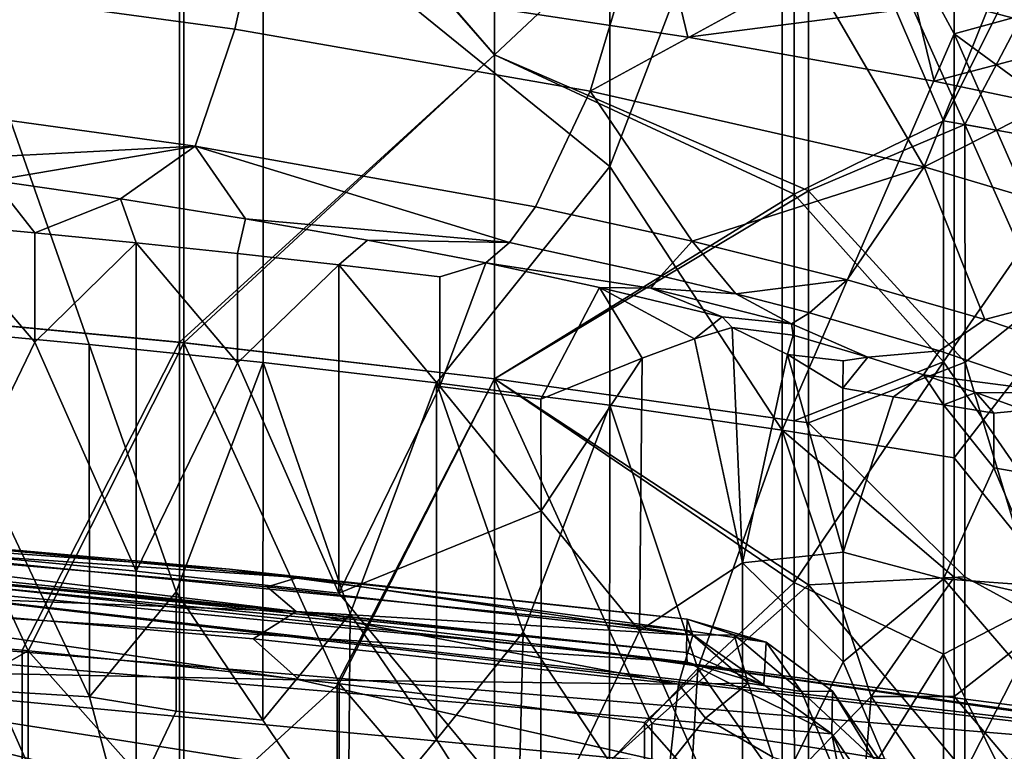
# Model space of a CAD drawing. Header units: millimetres. Extents: x -316 to 316, y -388 to 296.
# Tile 60 of 79: x 163 to 203, y 214 to 244. Entities that reach past the tile are written whole.
import ezdxf

# ---------------------------------------------------------------- set-up
doc = ezdxf.new("R2010")
doc.units = ezdxf.units.MM
doc.layers.add('Layer 01', color=7, linetype='Continuous', true_color=0x000000)

msp = doc.modelspace()

# ---------------------------------------------------------------- linework, layer by layer
at = {"layer": 'Layer 01'}
for points in [[(156.117, 231.575, 630.398), (169.075, 230.343, 630.69), (169.075, 256.936, 742.839), (156.117, 258.168, 742.547)], [(156.459, 258.138, 742.554), (169.246, 256.918, 742.843), (169.246, 230.325, 630.694), (156.459, 231.545, 630.404)], [(169.075, 256.936, 742.839), (169.075, 230.343, 630.69), (182.006, 242.143, 687.119)], [(182.006, 242.143, 687.119), (182.006, 255.44, 743.194), (169.075, 256.936, 742.839)], [(169.246, 230.325, 630.694), (169.246, 256.918, 742.843), (182.006, 242.143, 687.119)], [(169.246, 256.918, 742.843), (182.006, 255.44, 743.194), (182.006, 242.143, 687.119)], [(172.502, 249.11, 685.467), (186.743, 257.149, 727.185), (186.742, 237.556, 644.557)], [(186.743, 257.149, 727.185), (193.832, 256.06, 727.16), (186.742, 237.556, 644.557)], [(186.742, 237.556, 644.557), (193.832, 256.06, 727.16), (193.833, 226.731, 603.474)], [(193.832, 256.06, 727.16), (200.896, 254.995, 727.721), (200.897, 243.016, 677.204)], [(193.833, 226.731, 603.474), (193.832, 256.06, 727.16), (200.897, 243.016, 677.204)], [(194.915, 236.562, 671.68), (182.006, 242.143, 687.119), (182.006, 255.44, 743.194), (194.914, 253.622, 743.625)], [(194.326, 253.713, 743.603), (182.006, 255.44, 743.194), (182.006, 242.143, 687.119)], [(205.767, 244.342, 686.598), (200.897, 243.016, 677.204), (200.896, 254.995, 727.721)], [(194.326, 253.713, 743.603), (182.006, 242.143, 687.119), (194.326, 236.422, 670.686)], [(194.326, 253.713, 743.603), (194.326, 236.422, 670.686), (200.456, 239.431, 687.762)], [(206.561, 251.655, 744.091), (194.326, 253.713, 743.603), (200.456, 239.431, 687.762)], [(201.335, 239.283, 687.797), (194.915, 236.562, 671.68), (194.914, 253.622, 743.625)], [(194.914, 253.622, 743.625), (207.725, 251.439, 744.142), (201.335, 239.283, 687.797)], [(157.572, 251.607, 851.244), (156.474, 245.222, 848.867), (171.343, 243.198, 846.46), (172.778, 249.583, 848.783)], [(200.456, 239.431, 687.762), (206.561, 238.358, 688.016), (206.561, 251.655, 744.091)], [(207.725, 251.439, 744.142), (207.725, 238.142, 688.068), (201.335, 239.283, 687.797)], [(165.365, 230.257, 602.638), (158.222, 230.926, 602.479), (158.222, 250.525, 685.131)], [(165.365, 230.257, 602.638), (158.222, 250.525, 685.131), (172.502, 249.11, 685.467), (172.502, 229.511, 602.815)], [(172.778, 249.583, 848.783), (171.343, 243.198, 846.46), (185.943, 240.65, 843.071), (187.853, 247.035, 845.283)], [(179.78, 244.42, 658.865), (189.947, 242.87, 658.811), (188.623, 248.388, 683.695), (178.515, 249.82, 683.791)], [(172.502, 249.11, 685.467), (186.742, 237.556, 644.557), (179.628, 228.68, 603.012), (172.502, 229.511, 602.815)], [(189.947, 242.87, 658.811), (200.073, 241.071, 658.748), (198.696, 246.733, 683.584), (188.623, 248.388, 683.695)], [(223.268, 247.182, 658.961), (189.947, 242.87, 658.811), (179.78, 244.42, 658.865), (213.268, 247.158, 658.961)], [(200.073, 241.071, 658.748), (189.947, 242.87, 658.811), (223.268, 247.182, 658.961)], [(210.138, 238.963, 658.674), (200.073, 241.071, 658.748), (223.268, 247.182, 658.961)], [(203.138, 247.422, 840.171), (202.232, 243.938, 840.22), (208.874, 242.205, 836.895), (209.876, 245.704, 836.758)], [(194.981, 245.594, 843.057), (187.853, 247.035, 845.283), (185.943, 240.65, 843.071)], [(200.073, 241.071, 658.748), (210.138, 238.963, 658.674), (208.718, 244.801, 683.455), (198.696, 246.733, 683.584)], [(185.943, 240.65, 843.071), (199.656, 237.555, 838.255), (194.981, 245.594, 843.057)], [(199.656, 237.555, 838.255), (202.232, 243.938, 840.22), (194.981, 245.594, 843.057)], [(156.474, 245.222, 848.867), (155.25, 240.391, 844.197), (169.709, 238.395, 841.824), (171.343, 243.198, 846.46)], [(200.897, 243.016, 677.204), (205.767, 244.342, 686.598), (205.767, 239.442, 665.935)], [(208.874, 242.205, 836.895), (202.232, 243.938, 840.22), (199.656, 237.555, 838.255)], [(171.343, 243.198, 846.46), (169.709, 238.395, 841.824), (183.699, 235.899, 838.523), (185.943, 240.65, 843.071)], [(200.897, 243.016, 677.204), (200.896, 225.596, 603.743), (193.833, 226.731, 603.474)], [(200.896, 225.596, 603.743), (200.897, 243.016, 677.204), (205.772, 231.92, 634.217)], [(200.897, 243.016, 677.204), (205.767, 239.442, 665.935), (205.772, 231.92, 634.217)], [(169.075, 230.343, 630.69), (182.006, 228.847, 631.044), (182.006, 242.143, 687.119)], [(182.006, 242.143, 687.119), (182.006, 228.847, 631.044), (169.246, 230.325, 630.694)], [(182.006, 228.847, 631.044), (182.006, 242.143, 687.119), (194.915, 236.562, 671.68)], [(182.006, 242.143, 687.119), (182.006, 228.847, 631.044), (194.326, 236.422, 670.686)], [(199.656, 237.555, 838.255), (211.981, 233.874, 831.202), (208.874, 242.205, 836.895)], [(169.709, 238.395, 841.824), (155.25, 240.391, 844.197), (156.131, 237.687, 838.216)], [(185.943, 240.65, 843.071), (183.699, 235.899, 838.523), (190.131, 234.502, 836.477)], [(199.656, 237.555, 838.255), (185.943, 240.65, 843.071), (190.131, 234.502, 836.477)], [(200.456, 239.431, 687.762), (194.326, 236.422, 670.686), (200.454, 229.534, 646.022)], [(194.915, 236.562, 671.68), (201.335, 239.283, 687.797), (201.34, 229.53, 646.67)], [(206.561, 238.358, 688.016), (200.456, 239.431, 687.762), (200.454, 229.534, 646.022)], [(204.536, 232.077, 659.892), (201.34, 229.53, 646.67), (201.335, 239.283, 687.797)], [(201.335, 239.283, 687.797), (207.725, 238.142, 688.068), (204.536, 232.077, 659.892)], [(169.709, 238.395, 841.824), (156.131, 237.687, 838.216), (161.429, 236.99, 837.388)], [(169.709, 238.395, 841.824), (161.429, 236.99, 837.388), (166.651, 236.234, 836.459)], [(169.709, 238.395, 841.824), (166.651, 236.234, 836.459), (171.78, 235.418, 835.415)], [(171.78, 235.418, 835.415), (182.622, 234.437, 835.757), (169.709, 238.395, 841.824)], [(182.622, 234.437, 835.757), (183.699, 235.899, 838.523), (169.709, 238.395, 841.824)], [(206.561, 238.358, 688.016), (200.454, 229.534, 646.022), (206.561, 220.699, 613.542)], [(186.742, 237.556, 644.557), (186.742, 227.756, 603.231), (179.628, 228.68, 603.012)], [(186.742, 237.556, 644.557), (193.833, 226.731, 603.474), (186.742, 227.756, 603.231)], [(190.131, 234.502, 836.477), (196.495, 232.913, 833.94), (199.656, 237.555, 838.255)], [(199.656, 237.555, 838.255), (196.495, 232.913, 833.94), (202.152, 231.277, 831.053)], [(211.981, 233.874, 831.202), (199.656, 237.555, 838.255), (202.152, 231.277, 831.053)], [(158.961, 235.222, 828.928), (163.13, 234.839, 829.036), (161.429, 236.99, 837.388)], [(161.429, 236.99, 837.388), (163.13, 234.839, 829.036), (166.651, 236.234, 836.459)], [(166.651, 236.234, 836.459), (163.13, 234.839, 829.036), (167.295, 234.426, 829.125)], [(167.295, 234.426, 829.125), (171.458, 233.99, 829.237), (171.78, 235.418, 835.415), (166.651, 236.234, 836.459)], [(194.915, 236.562, 671.68), (194.914, 227.029, 631.475), (182.006, 228.847, 631.044)], [(182.006, 228.847, 631.044), (194.326, 227.12, 631.454), (194.326, 236.422, 670.686)], [(200.454, 229.534, 646.022), (194.326, 236.422, 670.686), (194.326, 227.12, 631.454)], [(194.914, 227.029, 631.475), (194.915, 236.562, 671.68), (201.34, 229.53, 646.67)], [(183.699, 235.899, 838.523), (182.622, 234.437, 835.757), (188.85, 233.078, 833.75), (190.131, 234.502, 836.477)], [(175.613, 233.519, 829.323), (176.791, 234.54, 834.241), (171.78, 235.418, 835.415), (171.458, 233.99, 829.237)], [(182.622, 234.437, 835.757), (171.78, 235.418, 835.415), (176.791, 234.54, 834.241)], [(163.13, 234.839, 829.036), (158.961, 235.222, 828.928), (163.13, 230.343, 810.075)], [(163.13, 230.343, 810.075), (158.961, 235.222, 828.928), (158.961, 221.738, 772.063)], [(167.295, 234.426, 829.125), (163.13, 234.839, 829.036), (163.13, 230.343, 810.075)], [(167.295, 220.94, 772.252), (167.295, 234.426, 829.125), (163.13, 230.343, 810.075)], [(171.458, 233.99, 829.237), (167.295, 234.426, 829.125), (171.458, 229.495, 810.277)], [(171.458, 229.495, 810.277), (167.295, 234.426, 829.125), (167.295, 220.94, 772.252)], [(179.77, 233.028, 829.465), (181.649, 233.599, 832.92), (176.791, 234.54, 834.241), (175.613, 233.519, 829.323)], [(182.622, 234.437, 835.757), (176.791, 234.54, 834.241), (181.649, 233.599, 832.92)], [(188.43, 232.566, 832.287), (188.85, 233.078, 833.75), (182.622, 234.437, 835.757), (181.649, 233.599, 832.92)], [(190.131, 234.502, 836.477), (188.85, 233.078, 833.75), (191.918, 232.335, 832.584)], [(196.495, 232.913, 833.94), (190.131, 234.502, 836.477), (191.918, 232.335, 832.584)], [(175.613, 233.519, 829.323), (171.458, 233.99, 829.237), (171.458, 229.495, 810.277)], [(202.152, 231.277, 831.053), (207.552, 229.452, 827.472), (211.981, 233.874, 831.202)], [(175.616, 220.037, 772.466), (175.613, 233.519, 829.323), (171.458, 229.495, 810.277)], [(179.77, 233.028, 829.465), (175.613, 233.519, 829.323), (179.77, 228.532, 810.505)], [(179.77, 228.532, 810.505), (175.613, 233.519, 829.323), (175.616, 220.037, 772.466)], [(183.919, 228.004, 810.63), (186.325, 232.597, 831.432), (181.649, 233.599, 832.92), (179.77, 228.532, 810.505)], [(181.649, 233.599, 832.92), (179.77, 233.028, 829.465), (179.77, 228.532, 810.505)], [(188.43, 232.566, 832.287), (181.649, 233.599, 832.92), (186.325, 232.597, 831.432)], [(188.43, 232.566, 832.287), (191.918, 232.335, 832.584), (188.85, 233.078, 833.75)], [(186.325, 232.597, 831.432), (183.919, 228.004, 810.63), (188.079, 229.687, 820.235)], [(186.325, 232.597, 831.432), (188.079, 229.687, 820.235), (190.231, 230.486, 824.966)], [(190.231, 230.486, 824.966), (191.364, 231.389, 829.511), (186.325, 232.597, 831.432)], [(188.43, 232.566, 832.287), (186.325, 232.597, 831.432), (191.364, 231.389, 829.511)], [(191.918, 232.335, 832.584), (194.945, 231.547, 831.284), (196.495, 232.913, 833.94)], [(196.495, 232.913, 833.94), (194.945, 231.547, 831.284), (200.295, 229.986, 828.509), (202.152, 231.277, 831.053)], [(194.217, 231.107, 829.916), (191.918, 232.335, 832.584), (188.43, 232.566, 832.287)], [(194.217, 231.107, 829.916), (188.43, 232.566, 832.287), (191.364, 231.389, 829.511)], [(194.217, 231.107, 829.916), (194.945, 231.547, 831.284), (191.918, 232.335, 832.584)], [(200.896, 225.596, 603.743), (205.772, 231.92, 634.217), (205.761, 219.592, 582.22)], [(201.34, 229.53, 646.67), (204.536, 232.077, 659.892), (204.542, 218.953, 604.549)], [(162.6, 217.692, 574.462), (169.075, 230.343, 630.69), (156.117, 231.575, 630.398), (156.117, 218.278, 574.323)], [(162.856, 217.668, 574.468), (156.409, 213.977, 556.298), (156.459, 231.545, 630.404)], [(156.459, 231.545, 630.404), (169.246, 230.325, 630.694), (162.856, 217.668, 574.468)], [(190.231, 230.486, 824.966), (191.77, 230.951, 827.93), (191.364, 231.389, 829.511)], [(194.285, 230.628, 828.247), (194.217, 231.107, 829.916), (191.364, 231.389, 829.511), (191.77, 230.951, 827.93)], [(194.217, 231.107, 829.916), (197.342, 229.731, 826.608), (200.295, 229.986, 828.509), (194.945, 231.547, 831.284)], [(194.217, 231.107, 829.916), (194.285, 230.628, 828.247), (197.342, 229.731, 826.608)], [(202.152, 231.277, 831.053), (200.295, 229.986, 828.509), (205.334, 228.264, 825.109), (207.552, 229.452, 827.472)], [(158.222, 230.926, 602.479), (165.368, 215.786, 541.614), (158.221, 216.214, 540.434)], [(158.222, 230.926, 602.479), (165.365, 230.257, 602.638), (165.368, 215.786, 541.614)], [(192.2, 221.283, 787.446), (191.77, 230.951, 827.93), (190.231, 230.486, 824.966)], [(194.043, 229.843, 824.777), (191.77, 230.951, 827.93), (192.2, 221.283, 787.446)], [(194.043, 229.843, 824.777), (194.285, 230.628, 828.247), (191.77, 230.951, 827.93)], [(196.333, 229.584, 825.275), (197.342, 229.731, 826.608), (194.285, 230.628, 828.247), (194.043, 229.843, 824.777)], [(158.961, 221.738, 772.063), (167.295, 220.94, 772.252), (163.13, 230.343, 810.075)], [(162.6, 217.692, 574.462), (169.075, 217.047, 574.615), (169.075, 230.343, 630.69)], [(169.246, 230.325, 630.694), (169.251, 210.5, 547.087), (162.856, 217.668, 574.468)], [(168.934, 220.094, 561.398), (165.368, 215.786, 541.614), (165.365, 230.257, 602.638)], [(165.365, 230.257, 602.638), (172.502, 229.511, 602.815), (168.934, 220.094, 561.398)], [(175.546, 216.335, 574.784), (182.006, 228.847, 631.044), (169.075, 230.343, 630.69), (169.075, 217.047, 574.615)], [(175.631, 216.325, 574.786), (169.251, 210.5, 547.087), (169.246, 230.325, 630.694)], [(169.246, 230.325, 630.694), (182.006, 228.847, 631.044), (175.631, 216.325, 574.786)], [(187.97, 218.485, 772.928), (192.2, 221.283, 787.446), (190.231, 230.486, 824.966), (188.079, 229.687, 820.235)], [(192.2, 221.283, 787.446), (196.333, 221.716, 792.095), (194.043, 229.843, 824.777)], [(196.333, 229.584, 825.275), (194.043, 229.843, 824.777), (196.324, 228.464, 820.542)], [(196.333, 221.716, 792.095), (196.324, 228.464, 820.542), (194.043, 229.843, 824.777)], [(200.295, 229.986, 828.509), (197.342, 229.731, 826.608), (199.633, 229.012, 825.245)], [(205.334, 228.264, 825.109), (200.295, 229.986, 828.509), (199.633, 229.012, 825.245)], [(167.295, 220.94, 772.252), (175.616, 220.037, 772.466), (171.458, 229.495, 810.277)], [(172.502, 229.511, 602.815), (172.498, 214.825, 540.879), (168.934, 220.094, 561.398)], [(176.078, 219.193, 561.109), (172.498, 214.825, 540.879), (172.502, 229.511, 602.815)], [(172.502, 229.511, 602.815), (179.628, 228.68, 603.012), (176.078, 219.193, 561.109)], [(188.079, 229.687, 820.235), (183.919, 228.004, 810.63), (183.923, 223.419, 791.294)], [(188.079, 229.687, 820.235), (183.923, 223.419, 791.294), (187.97, 218.485, 772.928)], [(200.454, 229.534, 646.022), (194.326, 227.12, 631.454), (194.326, 220.471, 603.417)], [(200.454, 229.534, 646.022), (194.326, 220.471, 603.417), (200.456, 217.527, 595.386)], [(194.914, 227.029, 631.475), (201.34, 229.53, 646.67), (201.336, 220.706, 609.457)], [(198.402, 228.107, 820.524), (199.633, 229.012, 825.245), (197.342, 229.731, 826.608), (196.324, 228.464, 820.542)], [(197.342, 229.731, 826.608), (196.333, 229.584, 825.275), (196.324, 228.464, 820.542)], [(200.454, 229.534, 646.022), (200.456, 217.527, 595.386), (206.561, 220.699, 613.542)], [(201.34, 229.53, 646.67), (204.542, 218.953, 604.549), (201.336, 220.706, 609.457)], [(199.633, 229.012, 825.245), (198.402, 228.107, 820.524), (200.454, 227.78, 820.66)], [(199.633, 229.012, 825.245), (200.454, 227.78, 820.66), (201.781, 228.286, 823.797)], [(205.334, 228.264, 825.109), (199.633, 229.012, 825.245), (201.781, 228.286, 823.797)], [(175.546, 216.335, 574.784), (182.006, 215.55, 574.97), (182.006, 228.847, 631.044)], [(182.006, 228.847, 631.044), (182.007, 208.884, 546.857), (175.631, 216.325, 574.786)], [(179.628, 228.68, 603.012), (179.625, 214.026, 541.21), (176.078, 219.193, 561.109)], [(183.187, 218.431, 561.792), (179.625, 214.026, 541.21), (179.628, 228.68, 603.012)], [(179.628, 228.68, 603.012), (186.742, 227.756, 603.231), (183.187, 218.431, 561.792)], [(188.471, 214.684, 575.175), (182.007, 208.884, 546.857), (182.006, 228.847, 631.044)], [(182.006, 228.847, 631.044), (194.914, 227.029, 631.475), (194.914, 220.381, 603.438)], [(194.914, 220.381, 603.438), (188.471, 214.684, 575.175), (182.006, 228.847, 631.044)], [(194.326, 220.471, 603.417), (194.326, 227.12, 631.454), (182.006, 228.847, 631.044)], [(188.176, 214.725, 575.165), (194.326, 220.471, 603.417), (182.006, 228.847, 631.044), (182.006, 215.55, 574.97)], [(183.923, 223.419, 791.294), (179.77, 228.532, 810.505), (175.616, 220.037, 772.466)], [(183.923, 223.419, 791.294), (183.919, 228.004, 810.63), (179.77, 228.532, 810.505)], [(198.402, 228.107, 820.524), (196.324, 228.464, 820.542), (196.333, 221.716, 792.095)], [(201.781, 228.286, 823.797), (200.454, 227.78, 820.66), (202.519, 227.436, 820.778)], [(201.781, 228.286, 823.797), (202.519, 227.436, 820.778), (203.781, 227.557, 822.268)], [(205.334, 228.264, 825.109), (201.781, 228.286, 823.797), (203.781, 227.557, 822.268)], [(186.742, 227.756, 603.231), (186.741, 213.116, 541.491), (183.187, 218.431, 561.792)], [(190.359, 216.948, 559.918), (186.741, 213.116, 541.491), (186.742, 227.756, 603.231)], [(186.742, 227.756, 603.231), (193.833, 226.731, 603.474), (190.359, 216.948, 559.918)], [(198.402, 228.107, 820.524), (196.333, 221.716, 792.095), (200.459, 220.622, 790.476), (200.454, 227.78, 820.66)], [(202.519, 227.436, 820.778), (200.454, 227.78, 820.66), (202.519, 225.188, 811.298)], [(202.519, 225.188, 811.298), (200.454, 227.78, 820.66), (200.459, 220.622, 790.476)], [(202.519, 225.188, 811.298), (204.578, 224.826, 811.384), (203.781, 227.557, 822.268), (202.519, 227.436, 820.778)], [(194.914, 220.381, 603.438), (194.914, 227.029, 631.475), (201.336, 220.706, 609.457)], [(193.833, 226.731, 603.474), (193.832, 212.047, 541.547), (190.359, 216.948, 559.918)], [(197.487, 215.793, 559.891), (193.832, 212.047, 541.547), (193.833, 226.731, 603.474)], [(193.833, 226.731, 603.474), (200.896, 225.596, 603.743), (200.896, 220.697, 583.08)], [(200.896, 220.697, 583.08), (197.487, 215.793, 559.891), (193.833, 226.731, 603.474)], [(-0.003, 226, 396), (65.423, 225.234, 396.026), (200.535, 189.471, 397.239)], [(28.912, 155.897, 398.378), (-0.003, 226, 396), (200.535, 189.471, 397.239)], [(200.896, 225.596, 603.743), (205.761, 219.592, 582.22), (200.896, 220.697, 583.08)], [(219.764, 212.867, 341), (-219.764, 212.867, 341), (73.954, 225.004, 341)], [(195.865, 214.265, 396.398), (200.535, 189.471, 397.239), (65.423, 225.234, 396.026)], [(189.923, 217.202, 396.298), (195.865, 214.265, 396.398), (65.423, 225.234, 396.026)], [(189.923, 217.202, 396.298), (65.423, 225.234, 396.026), (160.909, 220.318, 399.194)], [(73.954, 225.004, 341), (147.264, 221.33, 341), (219.764, 212.867, 341)], [(200.459, 220.622, 790.476), (204.578, 220.33, 792.423), (202.519, 225.188, 811.298)], [(204.578, 220.33, 792.423), (204.578, 224.826, 811.384), (202.519, 225.188, 811.298)], [(183.919, 210.021, 734.789), (183.923, 223.419, 791.294), (175.616, 220.037, 772.466)], [(187.97, 218.485, 772.928), (183.923, 223.419, 791.294), (183.919, 210.021, 734.789)], [(189.917, 218.507, 434.769), (189.893, 217.6, 407.852), (146.212, 222.158, 418.143), (146.211, 222.836, 438.133)], [(146.211, 222.836, 438.133), (171.12, 221.027, 448.199), (189.917, 218.507, 434.769)], [(146.211, 222.836, 438.133), (150.907, 222.814, 448.138), (171.12, 221.027, 448.199)], [(150.907, 222.814, 448.138), (147.795, 222.459, 451.88), (173.95, 220.685, 450.098)], [(150.907, 222.814, 448.138), (173.95, 220.685, 450.098), (171.12, 221.027, 448.199)], [(146.212, 222.158, 418.143), (189.893, 217.6, 407.852), (150.907, 221.458, 408.161)], [(147.795, 222.459, 451.88), (147.622, 220.3, 455.372), (173.863, 219.288, 453.857)], [(173.863, 219.288, 453.857), (172.666, 220.296, 451.955), (147.795, 222.459, 451.88)], [(172.666, 220.296, 451.955), (173.95, 220.685, 450.098), (147.795, 222.459, 451.88)], [(150.616, 204.46, 696.055), (167.295, 202.957, 696.411), (158.961, 221.738, 772.063), (150.616, 222.443, 771.896)], [(167.295, 202.957, 696.411), (167.295, 220.94, 772.252), (158.961, 221.738, 772.063)], [(196.333, 221.716, 792.095), (192.2, 221.283, 787.446), (196.333, 217.22, 773.134)], [(200.459, 220.622, 790.476), (196.333, 221.716, 792.095), (196.333, 217.22, 773.134)], [(216.882, 213.355, 396), (147.264, 221.33, 396), (141.859, 191.649, 396)], [(147.264, 221.33, 396), (186.257, 217.634, 382.25), (186.257, 217.634, 368.5)], [(216.882, 213.355, 396), (186.257, 217.634, 382.25), (147.264, 221.33, 396)], [(186.257, 217.634, 368.5), (147.264, 221.33, 341), (147.264, 221.33, 396)], [(219.764, 212.867, 341), (147.264, 221.33, 341), (186.257, 217.634, 354.75)], [(147.264, 221.33, 341), (186.257, 217.634, 368.5), (186.257, 217.634, 354.75)], [(150.907, 221.458, 408.161), (189.893, 217.6, 407.852), (175.82, 219.093, 405.239)], [(150.907, 221.458, 408.161), (175.82, 219.093, 405.239), (160.781, 220.468, 402.876)], [(192.201, 208.84, 734.968), (192.2, 221.283, 787.446), (187.97, 218.485, 772.928)], [(196.333, 217.22, 773.134), (192.2, 221.283, 787.446), (192.201, 208.84, 734.968)], [(167.295, 202.957, 696.411), (183.919, 210.021, 734.789), (175.616, 220.037, 772.466), (167.295, 220.94, 772.252)], [(189.917, 218.507, 434.769), (171.12, 221.027, 448.199), (189.923, 218.965, 448.269)], [(171.12, 221.027, 448.199), (173.95, 220.685, 450.098), (189.923, 218.965, 448.269)], [(175.803, 218.891, 399.235), (160.909, 220.318, 399.194), (160.781, 220.468, 402.876), (175.82, 219.093, 405.239)], [(172.666, 220.296, 451.955), (190.152, 218.319, 452.107), (173.95, 220.685, 450.098)], [(190.152, 218.319, 452.107), (189.923, 218.965, 448.269), (173.95, 220.685, 450.098)], [(188.176, 214.725, 575.165), (194.331, 207.732, 549.694), (194.326, 220.471, 603.417)], [(200.456, 217.527, 595.386), (194.326, 220.471, 603.417), (194.331, 207.732, 549.694)], [(194.914, 220.381, 603.438), (201.336, 220.706, 609.457), (201.335, 212.689, 575.648)], [(200.459, 207.556, 735.373), (200.459, 220.622, 790.476), (196.333, 217.22, 773.134)], [(200.896, 220.697, 583.08), (200.896, 215.797, 562.417), (197.487, 215.793, 559.891)], [(206.561, 220.699, 613.542), (200.456, 217.527, 595.386), (206.559, 205.126, 547.867)], [(204.578, 220.33, 792.423), (200.459, 220.622, 790.476), (204.578, 215.835, 773.463)], [(204.578, 215.835, 773.463), (200.459, 220.622, 790.476), (200.459, 207.556, 735.373)], [(200.896, 220.697, 583.08), (205.761, 219.592, 582.22), (200.896, 215.797, 562.417)], [(201.335, 212.689, 575.648), (201.336, 220.706, 609.457), (204.542, 218.953, 604.549)], [(147.622, 220.3, 455.372), (147.366, 217.023, 457.656), (173.99, 216.479, 456.78)], [(147.622, 220.3, 455.372), (172.1, 218.168, 455.452), (173.863, 219.288, 453.857)], [(173.99, 216.479, 456.78), (172.1, 218.168, 455.452), (147.622, 220.3, 455.372)], [(160.909, 220.318, 399.194), (175.803, 218.891, 399.235), (189.923, 217.202, 396.298)], [(165.368, 215.786, 541.614), (168.934, 220.094, 561.398), (168.934, 215.195, 540.735)], [(168.934, 220.094, 561.398), (172.498, 214.825, 540.879), (168.934, 215.195, 540.735)], [(190.152, 218.319, 452.107), (172.666, 220.296, 451.955), (173.863, 219.288, 453.857)], [(194.914, 220.381, 603.438), (194.914, 213.732, 575.401), (188.471, 214.684, 575.175)], [(194.914, 220.381, 603.438), (201.335, 212.689, 575.648), (194.914, 213.732, 575.401)], [(189.569, 216.298, 455.434), (173.863, 219.288, 453.857), (172.1, 218.168, 455.452)], [(173.863, 219.288, 453.857), (189.569, 216.298, 455.434), (190.152, 218.319, 452.107)], [(200.896, 215.797, 562.417), (205.761, 219.592, 582.22), (205.767, 210.044, 541.956)], [(172.498, 214.825, 540.879), (176.078, 219.193, 561.109), (175.999, 209.644, 520.796)], [(175.803, 218.891, 399.235), (175.82, 219.093, 405.239), (189.893, 217.6, 407.852), (189.923, 217.202, 396.298)], [(179.625, 214.026, 541.21), (175.999, 209.644, 520.796), (176.078, 219.193, 561.109)], [(193.174, 218.022, 449.301), (189.917, 218.507, 434.769), (189.923, 218.965, 448.269)], [(193.174, 218.022, 449.301), (189.923, 218.965, 448.269), (191.853, 218.325, 451.01)], [(190.152, 218.319, 452.107), (191.853, 218.325, 451.01), (189.923, 218.965, 448.269)], [(207.731, 211.463, 575.561), (201.335, 212.689, 575.648), (204.542, 218.953, 604.549), (207.725, 218.197, 603.956)], [(179.625, 214.026, 541.21), (183.187, 218.431, 561.792), (182.939, 208.819, 521.112)], [(183.187, 218.431, 561.792), (186.741, 213.116, 541.491), (182.939, 208.819, 521.112)], [(183.919, 210.021, 734.789), (192.201, 208.84, 734.968), (187.97, 218.485, 772.928)], [(189.917, 218.507, 434.769), (193.08, 216.272, 396.34), (189.893, 217.6, 407.852)], [(189.917, 218.507, 434.769), (193.174, 218.022, 449.301), (193.08, 216.272, 396.34)], [(156.117, 211.63, 546.286), (162.6, 211.044, 546.425), (162.6, 217.692, 574.462), (156.117, 218.278, 574.323)], [(173.99, 216.479, 456.78), (189.569, 216.298, 455.434), (172.1, 218.168, 455.452)], [(189.569, 216.298, 455.434), (192.427, 216.341, 454.508), (190.152, 218.319, 452.107)], [(191.853, 218.325, 451.01), (190.152, 218.319, 452.107), (192.427, 216.341, 454.508)], [(194.629, 216.003, 452.958), (191.853, 218.325, 451.01), (192.427, 216.341, 454.508)], [(193.174, 218.022, 449.301), (191.853, 218.325, 451.01), (194.629, 216.003, 452.958)], [(195.865, 214.265, 396.398), (193.08, 216.272, 396.34), (193.174, 218.022, 449.301), (195.897, 216.019, 449.169)], [(195.897, 216.019, 449.169), (193.174, 218.022, 449.301), (194.629, 216.003, 452.958)], [(156.409, 213.977, 556.298), (162.856, 217.668, 574.468), (162.856, 211.019, 546.43)], [(162.6, 211.044, 546.425), (169.075, 210.398, 546.578), (169.075, 217.047, 574.615), (162.6, 217.692, 574.462)], [(162.856, 217.668, 574.468), (169.251, 210.5, 547.087), (162.856, 211.019, 546.43)], [(186.257, 217.634, 368.5), (203.697, 215.384, 368.5), (203.697, 215.384, 354.75), (186.257, 217.634, 354.75)], [(186.257, 217.634, 382.25), (203.697, 215.384, 382.25), (203.697, 215.384, 368.5), (186.257, 217.634, 368.5)], [(186.257, 217.634, 382.25), (216.882, 213.355, 396), (203.697, 215.384, 382.25)], [(219.764, 212.867, 341), (186.257, 217.634, 354.75), (203.697, 215.384, 354.75)], [(189.893, 217.6, 407.852), (193.08, 216.272, 396.34), (189.923, 217.202, 396.298)], [(192.201, 208.84, 734.968), (200.459, 207.556, 735.373), (196.333, 217.22, 773.134)], [(200.456, 217.527, 595.386), (194.331, 207.732, 549.694), (200.456, 206.19, 547.576)], [(200.456, 217.527, 595.386), (200.456, 206.19, 547.576), (206.559, 205.126, 547.867)], [(168.395, 211.889, 458.514), (147.366, 217.023, 457.656), (134.027, 214.35, 458.431)], [(147.366, 217.023, 457.656), (189.212, 213.058, 457.8), (173.99, 216.479, 456.78)], [(174.518, 212.761, 458.355), (147.366, 217.023, 457.656), (168.395, 211.889, 458.514)], [(147.366, 217.023, 457.656), (174.518, 212.761, 458.355), (189.212, 213.058, 457.8)], [(169.075, 210.398, 546.578), (175.546, 209.686, 546.747), (175.546, 216.335, 574.784), (169.075, 217.047, 574.615)], [(190.359, 216.948, 559.918), (189.829, 207.927, 521.536), (186.741, 213.116, 541.491)], [(190.359, 216.948, 559.918), (193.832, 212.047, 541.547), (189.829, 207.927, 521.536)], [(193.08, 216.272, 396.34), (195.865, 214.265, 396.398), (189.923, 217.202, 396.298)], [(189.569, 216.298, 455.434), (173.99, 216.479, 456.78), (189.212, 213.058, 457.8)], [(157.508, 211.481, 520.194), (158.221, 216.214, 540.434), (165.368, 215.786, 541.614), (166.762, 210.626, 520.473)], [(169.251, 210.5, 547.087), (175.631, 216.325, 574.786), (175.631, 209.676, 546.749)], [(175.546, 209.686, 546.747), (182.006, 208.902, 546.933), (182.006, 215.55, 574.97), (175.546, 216.335, 574.784)], [(175.631, 216.325, 574.786), (182.007, 208.884, 546.857), (175.631, 209.676, 546.749)], [(189.212, 213.058, 457.8), (190.68, 214.907, 456.521), (189.569, 216.298, 455.434)], [(192.427, 216.341, 454.508), (189.569, 216.298, 455.434), (190.68, 214.907, 456.521)], [(193.44, 213.302, 456.406), (192.427, 216.341, 454.508), (190.68, 214.907, 456.521)], [(193.44, 213.302, 456.406), (196.075, 212.509, 454.516), (194.629, 216.003, 452.958), (192.427, 216.341, 454.508)], [(197.614, 213.223, 451.206), (195.897, 216.019, 449.169), (194.629, 216.003, 452.958)], [(197.614, 213.223, 451.206), (194.629, 216.003, 452.958), (196.075, 212.509, 454.516)], [(195.897, 216.019, 449.169), (197.798, 213.22, 448.288), (197.809, 211.437, 396.501), (195.865, 214.265, 396.398)], [(197.798, 213.22, 448.288), (195.897, 216.019, 449.169), (197.614, 213.223, 451.206)], [(168.934, 215.195, 540.735), (166.762, 210.626, 520.473), (165.368, 215.786, 541.614)], [(193.832, 212.047, 541.547), (197.487, 215.793, 559.891), (196.757, 206.959, 522.119)], [(200.896, 210.897, 541.754), (196.757, 206.959, 522.119), (197.487, 215.793, 559.891)], [(197.487, 215.793, 559.891), (200.896, 215.797, 562.417), (200.896, 210.897, 541.754)], [(208.689, 210.581, 754.682), (204.578, 215.835, 773.463), (200.459, 207.556, 735.373)], [(200.896, 215.797, 562.417), (205.767, 210.044, 541.956), (200.896, 210.897, 541.754)], [(166.762, 210.626, 520.473), (168.934, 215.195, 540.735), (172.498, 214.825, 540.879), (175.999, 209.644, 520.796)], [(182.006, 208.902, 546.933), (188.176, 208.077, 547.128), (188.176, 214.725, 575.165), (182.006, 215.55, 574.97)], [(189.212, 213.058, 457.8), (192.293, 210.787, 457.84), (193.44, 213.302, 456.406), (190.68, 214.907, 456.521)], [(182.007, 208.884, 546.857), (188.471, 214.684, 575.175), (188.471, 208.035, 547.138)], [(194.331, 207.732, 549.694), (188.176, 214.725, 575.165), (188.176, 208.077, 547.128)], [(194.914, 207.084, 547.364), (188.471, 208.035, 547.138), (188.471, 214.684, 575.175), (194.914, 213.732, 575.401)], [(168.395, 211.889, 458.514), (134.027, 214.35, 458.431), (116.533, 189.7, 459.267)], [(157.261, 204.973, 518.655), (156.409, 213.977, 556.298), (162.856, 211.019, 546.43)], [(175.999, 209.644, 520.796), (179.625, 214.026, 541.21), (182.939, 208.819, 521.112)], [(195.865, 214.265, 396.398), (197.809, 211.437, 396.501), (198.664, 208.293, 396.601)], [(198.664, 208.293, 396.601), (200.535, 189.471, 397.239), (195.865, 214.265, 396.398)], [(201.335, 206.041, 547.611), (194.914, 207.084, 547.364), (194.914, 213.732, 575.401), (201.335, 212.689, 575.648)]]:
    msp.add_3dface(points, dxfattribs=at)

doc.saveas('drawing.dxf')
